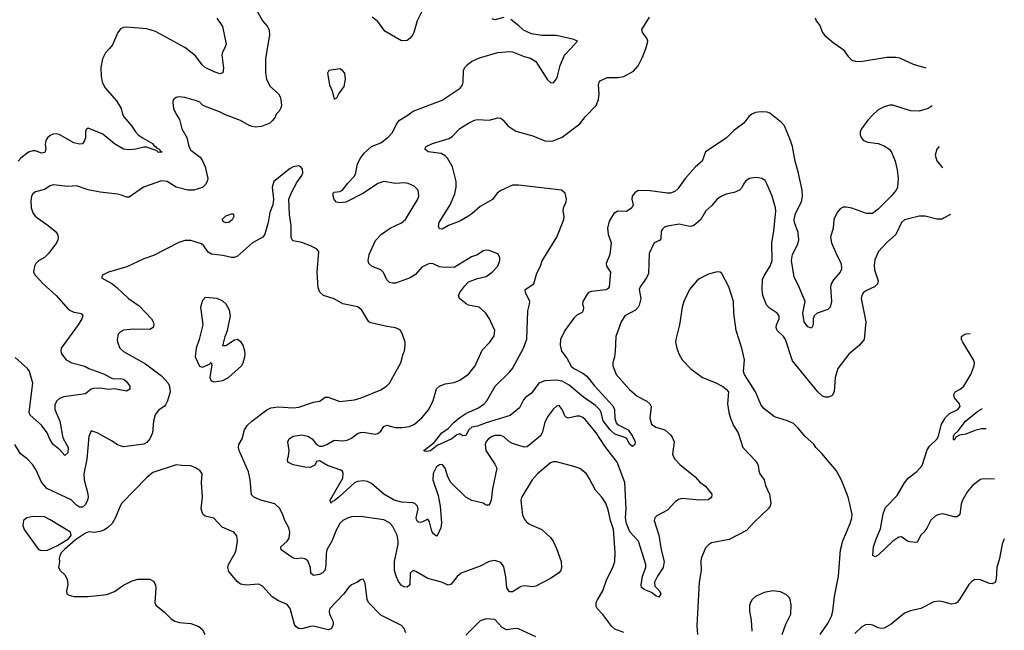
# Model space of a CAD drawing. Header units: inches. Extents: x 2143765 to 2212928, y 878963 to 1017374.
# Tile 196 of 256: x 2203681 to 2210412, y 946020 to 950197. Entities that reach past the tile are written whole.
import ezdxf

# ---------------------------------------------------------------- set-up
doc = ezdxf.new("R2010")
doc.units = ezdxf.units.IN
doc.header["$MEASUREMENT"] = 0
for name, color, linetype in [('C2904', 7, 'Continuous'), ('C2905', 7, 'Continuous'), ('C2914', 7, 'Continuous')]:
    doc.layers.add(name, color=color, linetype=linetype)

msp = doc.modelspace()

# ---------------------------------------------------------------- linework, layer by layer
at = {"layer": 'C2904', "color": 5}
for points, elevation in [([(2205372.3, 950000), (2205360.3, 949930), (2205361.6, 949830), (2205368.4, 949790), (2205390, 949743), (2205450.3, 949690), (2205462.3, 949670), (2205466.5, 949650), (2205470.3, 949610), (2205466.9, 949593.1), (2205454, 949570), (2205434.8, 949550), (2205427.7, 949530), (2205410, 949506.6), (2205390, 949489.6), (2205334.3, 949465.7), (2205290, 949461.1), (2205270, 949465.7), (2205250, 949472.1), (2205190, 949506), (2205087, 949547), (2205047.5, 949567.5), (2204944.6, 949604.6), (2204931.3, 949611.3), (2204912.2, 949632.2), (2204890, 949642.4), (2204810, 949664.5), (2204770, 949669.3), (2204750, 949665.2), (2204730.7, 949649.3), (2204727.3, 949630), (2204733.4, 949590), (2204750, 949551), (2204774.2, 949514.2), (2204788.5, 949450), (2204824.2, 949390), (2204836.5, 949330), (2204850, 949304.9), (2204915.5, 949255.5), (2204931.7, 949231.7), (2204949.4, 949189.4), (2204966.6, 949110), (2204962.5, 949090), (2204951.3, 949070), (2204930.7, 949049.3), (2204870.5, 949030.5), (2204831.5, 949031.5), (2204751.1, 949051.1), (2204690, 949089.1), (2204650, 949093.3), (2204528.2, 949051.8), (2204430, 948982.7), (2204410, 948983.7), (2204377.2, 948997.2), (2204350, 949002.4), (2204230, 949015.8), (2204150, 949033.1), (2204070, 949059.7), (2204010, 949054.7), (2203910, 949066), (2203890, 949060.5), (2203850, 949034.3), (2203790, 949019.8), (2203770, 949004.7), (2203762, 948990), (2203757.6, 948957.6), (2203760.2, 948910), (2203772.3, 948870), (2203787.9, 948850), (2203876.5, 948790), (2203924.2, 948750), (2203939.6, 948730), (2203944.7, 948710), (2203942.4, 948690), (2203932.4, 948670), (2203879.7, 948600.3), (2203850, 948571), (2203810, 948547.3), (2203790.5, 948530), (2203782.4, 948510), (2203776.3, 948470), (2203787.3, 948450), (2203841.6, 948390), (2203930.2, 948310), (2204014.7, 948214.7), (2204050, 948196.9), (2204091.3, 948190), (2204103.8, 948183.8), (2204113, 948170), (2204106.7, 948150), (2204081.5, 948110), (2203965.2, 947950), (2203962.3, 947930), (2203966.5, 947910), (2203998.9, 947870), (2204037.6, 947850), (2204125.6, 947825.6), (2204152.7, 947810), (2204253.5, 947773.5), (2204310, 947744.8), (2204330, 947739.4), (2204370, 947741.9), (2204390, 947737.7), (2204410, 947720.7), (2204433.6, 947690), (2204433.4, 947670), (2204410, 947656.1), (2204330, 947671.6), (2204290, 947666.2), (2204230, 947677.2), (2204185.1, 947674.9), (2204170, 947669.7), (2204130, 947637.2), (2203983.2, 947616.8), (2203953.9, 947606.1), (2203932.5, 947587.5), (2203921, 947559), (2203921, 947530), (2203956.4, 947450), (2203975.5, 947335.5), (2204011.3, 947270), (2204010, 947233.2), (2203990, 947216.3), (2203954.5, 947254.5), (2203909.9, 947289.9), (2203886.4, 947326.4), (2203869.8, 947370), (2203830, 947423.1), (2203752.4, 947492.4), (2203746.8, 947510), (2203747, 947530), (2203770.4, 947710), (2203747.6, 947790), (2203734.2, 947810), (2203650, 947885.8)], 440), ([(2204293.9, 950000), (2204267.2, 949970), (2204247.1, 949930), (2204235.2, 949870), (2204237.3, 949810), (2204245.5, 949770), (2204266, 949730), (2204341.6, 949641.6), (2204374, 949590), (2204383.1, 949550), (2204394.9, 949530), (2204444.9, 949470), (2204471.8, 949430), (2204490.2, 949410.2), (2204525.2, 949385.2), (2204588.2, 949350), (2204597.2, 949337.2), (2204610.3, 949330), (2204618.3, 949318.3), (2204637.1, 949310), (2204640.3, 949300.3), (2204654, 949290), (2204630, 949288.9), (2204619.5, 949299.5), (2204550, 949323.9), (2204530, 949325.1), (2204476, 949310), (2204430, 949305.7), (2204390, 949311.4), (2204328.6, 949348.6), (2204250, 949413), (2204150, 949453.6), (2204135.2, 949444.8), (2204130.4, 949429.6), (2204130, 949388.7), (2204124.9, 949370), (2204110, 949347.3), (2204090, 949344.2), (2204050, 949354.3), (2203950, 949411.5), (2203930, 949416.9), (2203910, 949414.7), (2203890, 949403.6), (2203871.5, 949388.5), (2203859.5, 949370), (2203856, 949344), (2203860.2, 949310), (2203851.8, 949288.2), (2203830, 949284.8), (2203790, 949299.9), (2203770, 949299.5), (2203740.3, 949290), (2203689.4, 949250.6), (2203670.3, 949230)], 420), ([(2205081.1, 950000), (2205066.4, 949973.6), (2205063.8, 949956.2), (2205075.3, 949864.7), (2205070, 949832.7), (2205050, 949825.7), (2205010, 949839.3), (2204950, 949868.7), (2204928.2, 949888.2), (2204882.7, 949950), (2204818.2, 950000)], 420), ([(2210000, 948840.4), (2209986.7, 948833.3), (2209950, 948832.8), (2209870, 948852.1), (2209830, 948853.5), (2209730, 948827.8), (2209708.7, 948810), (2209670, 948727.8), (2209606.7, 948670), (2209552.7, 948610), (2209526.3, 948553.7), (2209522.5, 948517.5), (2209524.8, 948484.8), (2209550.3, 948410), (2209544.4, 948390), (2209524.9, 948370), (2209470, 948344), (2209450.4, 948330), (2209437.4, 948310), (2209432.7, 948290), (2209465.8, 948130), (2209453.1, 948010), (2209423.1, 947970), (2209350, 947909.7), (2209274, 947810), (2209255, 947750), (2209248.8, 947651.2), (2209234.3, 947625.7), (2209210, 947614.5), (2209190, 947614), (2209170, 947621.6), (2209138, 947650), (2208963.6, 947863.6), (2208915.8, 948010), (2208902.3, 948030), (2208859.1, 948070), (2208852.1, 948090), (2208855.6, 948110), (2208873.3, 948150), (2208872, 948170), (2208859.7, 948190), (2208805.6, 948225.6), (2208785.6, 948245.6), (2208760.6, 948310), (2208755.7, 948350), (2208759.4, 948420.6), (2208771.6, 948448.4), (2208812.3, 948510), (2208824.8, 948550), (2208822.9, 948670), (2208837.4, 948750), (2208849.8, 948890), (2208848.5, 948910), (2208826, 948990), (2208792, 949070), (2208776.3, 949096.3), (2208755.3, 949110), (2208730, 949115.6), (2208710, 949117.6), (2208670.3, 949109.7), (2208646.1, 949093.9), (2208630, 949072.7), (2208620.3, 949050), (2208602.4, 949030), (2208566.4, 949013.6), (2208510, 949002.8), (2208478.4, 948990), (2208450, 948968.2), (2208413.5, 948926.5), (2208372.2, 948890), (2208337.4, 948830), (2208290, 948788.7), (2208270, 948783.1), (2208250, 948784.1), (2208190, 948796.9), (2208110, 948784.4), (2208090, 948776.9), (2208075.4, 948764.6), (2208067, 948750), (2208063.1, 948696.9), (2208054, 948686), (2208019.1, 948670), (2207983.6, 948596.4), (2207978.6, 948461.4), (2207967, 948430), (2207921.7, 948370), (2207916.9, 948350), (2207927.2, 948290), (2207916.4, 948243.6), (2207910.1, 948229.9), (2207890, 948209.7), (2207818.4, 948170), (2207792.2, 948130), (2207756.4, 948030), (2207752.3, 947927.7), (2207748.2, 947890), (2207736.3, 947850), (2207736.3, 947830), (2207757.6, 947770), (2207850, 947667.2), (2207901.1, 947621.1), (2207967.8, 947587.8), (2207988.8, 947570), (2207996.9, 947550), (2207987.7, 947470), (2208000.4, 947430), (2208029.2, 947409.2), (2208091.4, 947391.4), (2208130, 947357.6), (2208141.5, 947341.5), (2208154.2, 947310), (2208144.8, 947224.8), (2208147.4, 947210), (2208159.5, 947190), (2208194.3, 947154.3), (2208299.1, 947070), (2208330, 947034), (2208370, 947005.5), (2208413.1, 946950), (2208411.2, 946928.8), (2208387.9, 946912.1), (2208330, 946910.6), (2208210, 946921), (2208184.9, 946915.1), (2208160.9, 946899.1), (2208110, 946842), (2208037.3, 946802.7), (2208022, 946790), (2208017.6, 946770), (2208050.2, 946670), (2208065.8, 946570), (2208087.2, 946490), (2208079.1, 946450), (2208040.1, 946390), (2208021, 946350), (2208022.7, 946322.7), (2208054.9, 946290), (2208063.8, 946270), (2208050, 946247.3), (2208030, 946255.6), (2207999.5, 946279.5), (2207950, 946298), (2207932.5, 946312.5), (2207929.8, 946330), (2207937.7, 946390), (2207961.6, 946450), (2207961.6, 946470), (2207910.5, 946630), (2207852.8, 946692.8), (2207828.4, 946750), (2207822.5, 946790), (2207825.9, 946850), (2207817.1, 947030), (2207765, 947170), (2207680.1, 947280.1), (2207622.5, 947370), (2207550, 947459.3), (2207530, 947475.8), (2207510, 947484.5), (2207490, 947484.2), (2207431.3, 947471.3), (2207417.5, 947477.5), (2207407.7, 947487.7), (2207390, 947529.2), (2207370, 947558), (2207350, 947552.3), (2207330, 947534), (2207290, 947479.7), (2207270, 947442), (2207253.1, 947370), (2207241, 947350), (2207150, 947274.3), (2207130, 947272), (2207050, 947298.7), (2207029.4, 947309.4), (2206990, 947342.3), (2206970, 947351.8), (2206930, 947352.9), (2206910, 947346.1), (2206885.6, 947330), (2206869.6, 947310.4), (2206862.7, 947290), (2206867.1, 947250), (2206930, 947155.3), (2206942, 947130), (2206912.3, 946987.7), (2206903.6, 946910), (2206890, 946876), (2206870, 946876.9), (2206848.6, 946888.6), (2206771.8, 946908.2), (2206730, 946929.8), (2206627.3, 947030), (2206607.3, 947070), (2206588.6, 947128.6), (2206574, 947150), (2206570, 947153.3), (2206550, 947151.2), (2206530, 947138.7), (2206508.7, 947091.3), (2206506.2, 947050), (2206542.3, 946942.3), (2206556.1, 946870), (2206565, 946755), (2206559, 946721), (2206534.9, 946665.1), (2206530, 946663.7), (2206510, 946678.7), (2206498.3, 946698.3), (2206482.6, 946762.6), (2206470, 946779.8), (2206430, 946760.6), (2206410, 946757.3), (2206395.5, 946770), (2206392.1, 946790), (2206404.7, 946850), (2206399.6, 946870), (2206385.1, 946885.1), (2206370, 946891.5), (2206290, 946895.3), (2206240.9, 946910), (2206170, 946951.3), (2206085.1, 947025.1), (2206057.9, 947037.9), (2206030, 947043.2), (2205990, 947038.6), (2205970, 947028.4), (2205863.5, 946930), (2205830, 946904.5), (2205818.3, 946901.7), (2205808.7, 946890), (2205802.3, 946910), (2205890, 947060.4), (2205893.4, 947093.4), (2205887.9, 947107.9), (2205875.8, 947115.8), (2205786.1, 947146.1), (2205730, 947179.8), (2205710, 947173.6), (2205697.7, 947150), (2205666.7, 947133.3), (2205630, 947135.3), (2205550, 947152.5), (2205514.8, 947170), (2205512.2, 947190), (2205519.2, 947210), (2205523, 947250), (2205514.6, 947310), (2205522, 947330), (2205550, 947348.6), (2205610, 947355.8), (2205650, 947347.9), (2205680.6, 947330), (2205710.1, 947290.1), (2205730, 947280.2), (2205750, 947279.3), (2205780.7, 947290), (2205830, 947320.2), (2205890, 947315.2), (2205919.1, 947320.9), (2205950, 947335.2), (2205990, 947365.5), (2206010, 947373.2), (2206030, 947374.7), (2206110, 947360.7), (2206130, 947365.2), (2206150, 947383.1), (2206170, 947414.4), (2206190, 947423), (2206247.8, 947407.8), (2206293.4, 947406.6), (2206346, 947414), (2206379.7, 947430), (2206430, 947473.4), (2206477.8, 947530), (2206508.4, 947591.6), (2206530, 947672), (2206550, 947688.9), (2206590, 947705.3), (2206650, 947715.8), (2206690, 947730.3), (2206749, 947771), (2206795.8, 947830), (2206843.3, 947936.7), (2206896, 947990), (2206925.4, 948034.6), (2206929.6, 948070), (2206892.4, 948150), (2206868.3, 948190), (2206822, 948230), (2206750, 948243), (2206732.2, 948252.2), (2206686.6, 948290), (2206680.9, 948310), (2206689.4, 948330), (2206723.1, 948376.9), (2206750, 948403), (2206810, 948426.4), (2206870, 948440.5), (2206910, 948470.7), (2206949, 948510), (2206964, 948550), (2206964, 948570), (2206950, 948595.3), (2206890, 948618), (2206870, 948619.5), (2206850, 948614.5), (2206810, 948589.3), (2206770, 948575.1), (2206650, 948502), (2206570, 948503.7), (2206550, 948507), (2206506.8, 948526.8), (2206490, 948529.4), (2206470, 948524.5), (2206430, 948502.9), (2206386.5, 948453.5), (2206350, 948431.2), (2206250, 948395.1), (2206230, 948393.6), (2206210, 948399.6), (2206190, 948418), (2206167, 948467), (2206150, 948486.6), (2206090, 948509.5), (2206068.2, 948528.2), (2206062.6, 948550), (2206070.9, 948590), (2206113.5, 948686.5), (2206153.6, 948730), (2206214.5, 948770), (2206290, 948806.5), (2206318.5, 948830), (2206402.9, 948970), (2206409.4, 948990), (2206405.2, 949030), (2206378.3, 949058.3), (2206335.8, 949075.8), (2206310, 949079.7), (2206250, 949076.8), (2206170, 949090.9), (2206130, 949076.8), (2206031.8, 949010), (2205910, 948949), (2205870, 948943.5), (2205847.8, 948947.8), (2205830, 948966), (2205823.7, 948990), (2205825, 949010), (2205830, 949016.5), (2205870, 949021.1), (2205890, 949032.6), (2205922.9, 949077.1), (2205970, 949125.3), (2205979.8, 949150), (2205991.3, 949210), (2206010, 949250.5), (2206035.4, 949284.6), (2206087, 949330), (2206150, 949354.6), (2206198.7, 949390), (2206230, 949426), (2206257.8, 949482.2), (2206277.6, 949510), (2206330, 949540.3), (2206370, 949571.7), (2206570, 949647), (2206692, 949728), (2206707.3, 949750), (2206713, 949770), (2206715.1, 949850), (2206724.7, 949870), (2206742, 949890), (2206769.7, 949910), (2206824.7, 949935.3), (2206950, 949973.4), (2207030, 949978.7), (2207050, 949975.8), (2207130, 949944.4), (2207172.7, 949932.7), (2207210, 949910.8), (2207290, 949786), (2207310, 949766), (2207330, 949764.7), (2207350, 949792), (2207357.2, 949810), (2207376, 949884), (2207405.1, 949954.9), (2207447.9, 950000)], 440), ([(2209919.7, 949607.3), (2209890.8, 949590), (2209829, 949571), (2209770, 949573.3), (2209650, 949612.8), (2209630, 949612.8), (2209590, 949601.4), (2209550, 949580.4), (2209510, 949543.1), (2209478.5, 949510), (2209435.8, 949450), (2209426.7, 949430), (2209426.4, 949410), (2209433.4, 949390), (2209450.3, 949370.3), (2209479.2, 949359.2), (2209550, 949349.2), (2209590, 949334.4), (2209624.2, 949310), (2209640.2, 949290), (2209665.8, 949230), (2209679.5, 949170), (2209686, 949110), (2209681.3, 949050), (2209672, 949030), (2209638, 948990), (2209550, 948900.4), (2209510, 948871.1), (2209470, 948871.1), (2209370, 948906.9), (2209330, 948915.1), (2209310, 948913.3), (2209290, 948902.9), (2209270, 948877), (2209246.5, 948830), (2209241.7, 948770), (2209222.8, 948710), (2209230.2, 948670), (2209266.6, 948586.6), (2209297, 948530), (2209298.4, 948490), (2209290, 948469.3), (2209243.8, 948416.2), (2209228.7, 948390), (2209224.9, 948370), (2209230.3, 948270), (2209222, 948230), (2209205.1, 948214.9), (2209132.2, 948190), (2209112.3, 948170), (2209105.4, 948150), (2209106, 948110), (2209093.6, 948086.4), (2209070, 948094.8), (2209044.8, 948130), (2209034.6, 948190), (2209049.7, 948270), (2209003.9, 948383.9), (2208975.1, 948435.1), (2208957.2, 948550), (2208963.8, 948590), (2208999.6, 948660.4), (2209007, 948690), (2209002.1, 948742.1), (2208978.8, 948810), (2208976.3, 948830), (2208984.5, 948870), (2209024.5, 948950), (2209032.3, 948990), (2209030.5, 949030), (2209003.5, 949156.5), (2208982.3, 949230), (2208963, 949330), (2208951.2, 949370), (2208910, 949469.7), (2208890, 949494), (2208810, 949556.4), (2208790, 949563.1), (2208750, 949567.1), (2208710, 949561.1), (2208686, 949550), (2208666, 949534), (2208632.1, 949487.9), (2208562.4, 949437.6), (2208510, 949386.9), (2208370, 949292), (2208346, 949230), (2208302, 949190), (2208230, 949111.1), (2208180, 949040), (2208159.1, 949020.9), (2208130, 949010.9), (2208110, 949010.8), (2207990, 949026.3), (2207910, 949027.6), (2207887, 949013), (2207868.1, 948990), (2207866.5, 948970), (2207874.6, 948930), (2207865.7, 948910), (2207830, 948884), (2207770, 948887.3), (2207742.3, 948870), (2207710, 948818.4), (2207698.5, 948770), (2207704.3, 948730), (2207724.2, 948670), (2207715.6, 948590), (2207690.4, 948530), (2207693.4, 948510), (2207718.9, 948470), (2207710, 948369.3), (2207703.2, 948356.8), (2207691.1, 948348.9), (2207590, 948338.5), (2207570.6, 948330), (2207561, 948319), (2207531.6, 948270), (2207528.4, 948250), (2207534.9, 948230), (2207533.2, 948206.8), (2207525.4, 948194.6), (2207490, 948175), (2207470, 948155.6), (2207407.3, 948070), (2207377.6, 948010), (2207374.7, 947970), (2207385.4, 947930), (2207421.9, 947881.9), (2207450, 947827.2), (2207469.1, 947810), (2207530, 947779.4), (2207557.8, 947757.8), (2207610, 947692.8), (2207735.4, 947555.4), (2207747.4, 947530), (2207750.2, 947470), (2207759.6, 947439.6), (2207768.2, 947428.2), (2207841.1, 947390), (2207870, 947348.2), (2207887.6, 947310), (2207885.5, 947290), (2207870, 947276.2), (2207850, 947293.3), (2207830.7, 947330.7), (2207818.8, 947338.8), (2207750, 947361.5), (2207717, 947390), (2207670, 947453.3), (2207656.4, 947510), (2207647.4, 947527.4), (2207618.3, 947558.3), (2207534.8, 947614.8), (2207437.6, 947697.6), (2207390, 947723.1), (2207350, 947731.9), (2207270, 947726.5), (2207230.1, 947710), (2207178.8, 947641.2), (2207137, 947610), (2207124.8, 947595.2), (2207098.2, 947541.8), (2207034.8, 947490), (2206870, 947440.1), (2206810, 947416.2), (2206770.8, 947409.2), (2206751.2, 947390), (2206730, 947353.3), (2206710, 947351.1), (2206690, 947364.4), (2206670, 947357.6), (2206634.3, 947330), (2206536, 947284), (2206490, 947247.8), (2206462.7, 947242.7), (2206445.3, 947245.3), (2206442.9, 947250), (2206514.5, 947305.5), (2206567.3, 947370), (2206610, 947399.2), (2206650, 947442.7), (2206690, 947476.5), (2206730, 947502.6), (2206817.8, 947542.2), (2206856.4, 947570), (2206874.2, 947590), (2206931.5, 947690), (2207030, 947784.7), (2207050.4, 947809.6), (2207125.5, 947950), (2207148.7, 948011.3), (2207154, 948206), (2207167.1, 948250), (2207167.4, 948270), (2207138, 948330), (2207137.4, 948350), (2207196.5, 948390), (2207216.7, 948463.3), (2207241.5, 948510), (2207252.9, 948547.1), (2207353, 948710), (2207401.8, 948830), (2207403.7, 948850), (2207395.9, 948890), (2207398.5, 948910), (2207417.1, 948950), (2207419.8, 948970), (2207410.9, 949010), (2207386, 949030), (2207090, 949064.9), (2207050, 949064.7), (2206970, 949028.9), (2206946.2, 949010), (2206913.7, 948966.3), (2206830, 948919.8), (2206771.8, 948868.2), (2206744.4, 948850), (2206690, 948818.7), (2206612.2, 948787.8), (2206570, 948764.5), (2206550, 948765.2), (2206544.8, 948784.8), (2206549.7, 948810), (2206622.8, 948930), (2206654.6, 949005.4), (2206665.6, 949050), (2206664.8, 949090), (2206638.6, 949190), (2206605.8, 949250), (2206590, 949265.8), (2206562.5, 949282.5), (2206472.7, 949292.7), (2206451.5, 949310), (2206460.5, 949330), (2206503.7, 949350), (2206616.8, 949383.2), (2206639.6, 949400.4), (2206690, 949452.9), (2206749.6, 949490), (2206790, 949508.9), (2206810, 949513.8), (2206890, 949510.2), (2206950, 949524.4), (2206970, 949522), (2206986.8, 949510), (2207019.1, 949470), (2207073.8, 949433.8), (2207190, 949401.8), (2207270, 949367.7), (2207310, 949364.9), (2207328.7, 949368.7), (2207390, 949393.1), (2207510, 949483.7), (2207550, 949534.4), (2207621.6, 949610), (2207637.7, 949650), (2207643.1, 949690), (2207637.7, 949750), (2207642.4, 949770), (2207650, 949778.4), (2207698, 949802), (2207770, 949801.5), (2207812, 949808), (2207876.2, 949843.8), (2207910, 949882), (2207939.5, 949940.5), (2207960.6, 950000)], 420), ([(2209300.7, 950000), (2209310, 949993.4), (2209343.8, 949943.8), (2209370, 949920.5), (2209392, 949912), (2209430, 949910.3), (2209610, 949939.3), (2209670, 949940.8), (2209695.6, 949935.6), (2209790, 949893.4), (2209876.3, 949867.8)], 420), ([(2209966, 949328.4), (2209950.6, 949310), (2209939.1, 949270), (2209950.5, 949230.5), (2209990, 949182.8), (2209990.4, 949182.5)], 440), ([(2207810, 946004), (2207750, 946027.4), (2207730, 946045.7), (2207668.2, 946128.2), (2207628.8, 946168.8), (2207622.8, 946182.8), (2207622.5, 946210), (2207630, 946228.2), (2207666.8, 946290), (2207695.8, 946370), (2207736.9, 946450), (2207749.7, 946490), (2207752.7, 946552.7), (2207739.3, 946710), (2207719.8, 946770), (2207704.4, 946844.4), (2207687.3, 946890), (2207659.5, 946930), (2207617.5, 946977.5), (2207577, 947057), (2207553.4, 947093.4), (2207510, 947127.3), (2207470, 947140.7), (2207350, 947172.3), (2207330, 947172.7), (2207310, 947164.5), (2207221.6, 947090), (2207183.8, 947050), (2207111.7, 946928.3), (2207107.2, 946910), (2207113.8, 946846.2), (2207118.9, 946810), (2207130, 946782), (2207143.2, 946763.2), (2207165.2, 946745.2), (2207250.2, 946710.2), (2207310, 946653.7), (2207327.4, 946630), (2207350, 946580.5), (2207382.3, 946490), (2207385.3, 946450), (2207379.5, 946430), (2207366.6, 946413.4), (2207310, 946373.6), (2207210, 946320.9), (2207190, 946316.4), (2207130, 946324.4), (2207110, 946319.3), (2207050, 946283.5), (2207030, 946284), (2207011.1, 946310), (2207004.6, 946384.6), (2206990, 946454), (2206970, 946482.7), (2206930, 946498), (2206890, 946489.6), (2206830, 946459.6), (2206699.1, 946410), (2206672.7, 946387.3), (2206630, 946334.7), (2206610, 946328.2), (2206565.2, 946350), (2206470, 946374.2), (2206390, 946423), (2206370, 946429.5), (2206350.4, 946409.6), (2206348.3, 946331.7), (2206330, 946315.1), (2206310, 946316.2), (2206290, 946327.3), (2206270, 946354), (2206253.8, 946390), (2206243.4, 946430), (2206242.7, 946490), (2206268.2, 946608.2), (2206269.1, 946630), (2206261.4, 946670), (2206232.8, 946730), (2206210, 946755.6), (2206170, 946776.5), (2206010, 946797.7), (2205950, 946795.4), (2205926, 946790), (2205890, 946771.3), (2205870, 946751.3), (2205846.4, 946710), (2205815.5, 946630), (2205780.6, 946570), (2205775, 946545), (2205774.6, 946465.4), (2205766.5, 946430), (2205750, 946412.4), (2205730, 946402.2), (2205690, 946395.4), (2205671.5, 946410), (2205668.5, 946450), (2205650, 946494.7), (2205630, 946509.7), (2205610, 946512.1), (2205570, 946507.8), (2205550, 946513), (2205467.6, 946570), (2205465.6, 946590), (2205510, 946628.4), (2205522.6, 946650), (2205528.3, 946690), (2205520.4, 946720.4), (2205493.3, 946770), (2205476.8, 946816.8), (2205456.4, 946856.4), (2205425.3, 946885.3), (2205329.2, 946910), (2205281.2, 946930), (2205266.6, 946946.6), (2205256.9, 947050), (2205244, 947104), (2205181.7, 947250), (2205177.4, 947270), (2205179.7, 947290), (2205201.1, 947330), (2205218.5, 947390), (2205238.1, 947421.9), (2205268.2, 947450), (2205370, 947528.8), (2205398.4, 947541.6), (2205450.9, 947549.1), (2205550, 947541.1), (2205590, 947545.2), (2205690, 947580.4), (2205732.5, 947587.5), (2205770, 947614), (2205790, 947614), (2205870, 947584.7), (2205970, 947597.1), (2206015.3, 947610), (2206150, 947663.8), (2206189.4, 947690), (2206209.7, 947710.3), (2206287.3, 947850), (2206302.7, 947910), (2206312.3, 947930), (2206317, 947970), (2206315.1, 947990), (2206296, 948050), (2206284, 948070), (2206270, 948079.3), (2206249.5, 948089.5), (2206190, 948097.6), (2206082.2, 948122.2), (2206068.3, 948130), (2206020.5, 948210), (2205992.7, 948232.7), (2205890, 948252.9), (2205830, 948287.7), (2205758, 948310), (2205732.2, 948332.2), (2205722.5, 948362.5), (2205715.6, 948470), (2205726.6, 948610), (2205709.3, 948630), (2205669.2, 948650), (2205610, 948671.5), (2205550, 948683.7), (2205542.7, 948690), (2205536.2, 948710), (2205536.4, 948790), (2205524.4, 948864.4), (2205519.8, 948970), (2205540.5, 949019.5), (2205575.9, 949084.1), (2205609.4, 949130), (2205617, 949150), (2205614.8, 949174.8), (2205602, 949190), (2205590, 949196), (2205550, 949189.4), (2205530, 949178), (2205419.1, 949090), (2205407.7, 949050), (2205416.3, 948970), (2205410.7, 948930), (2205390, 948878), (2205378.7, 948810), (2205356.4, 948730), (2205343, 948710), (2205273, 948670), (2205170, 948578.7), (2205150, 948571.1), (2205130, 948570.9), (2205070, 948584), (2204992.2, 948592.2), (2204970, 948606), (2204938.8, 948650), (2204922.7, 948662.7), (2204850, 948685.7), (2204810, 948686.1), (2204770, 948673.2), (2204596.1, 948583.9), (2204530, 948560.4), (2204414.1, 948505.9), (2204288.5, 948470), (2204246, 948450), (2204241, 948430), (2204310, 948393), (2204345.8, 948365.8), (2204424.4, 948290), (2204498.3, 948238.3), (2204581.3, 948150), (2204593.7, 948130), (2204597.6, 948110), (2204592.4, 948090), (2204570, 948076.9), (2204459.5, 948080.5), (2204390, 948072.3), (2204370, 948062.4), (2204354.4, 948045.6), (2204347, 948010), (2204348.7, 947990), (2204365.7, 947950), (2204390, 947928), (2204541.8, 947841.8), (2204650, 947760.7), (2204695, 947710), (2204704.6, 947690), (2204709.3, 947650.7), (2204691.2, 947590), (2204678.1, 947561.9), (2204668.5, 947550), (2204630, 947525.4), (2204607.1, 947492.9), (2204594.9, 947450), (2204588.7, 947370), (2204570, 947329.4), (2204550, 947305.1), (2204530, 947294), (2204390, 947274.3), (2204350, 947288.7), (2204313.9, 947313.9), (2204210, 947371.3), (2204170, 947385.2), (2204153.4, 947346.6), (2204140.2, 947190), (2204119.7, 947090), (2204122.3, 947050), (2204147.5, 946952.5), (2204149, 946931), (2204144.9, 946910), (2204130, 946879.6), (2204110, 946863), (2204090, 946863), (2204070, 946875.1), (2204032.3, 946912.3), (2203866.3, 946990), (2203830, 947033.6), (2203794.6, 947114.6), (2203770, 947152.8), (2203732.8, 947192.8), (2203686.1, 947226.1), (2203647.7, 947290)], 460), ([(2209154.3, 945990), (2209208.4, 946071.6), (2209230, 946117.1), (2209239.8, 946150), (2209251.7, 946250), (2209279.2, 946390), (2209291.4, 946570), (2209308.1, 946631.9), (2209359.1, 946750), (2209369.6, 946789.6), (2209371.3, 946811.3), (2209354.8, 946894.8), (2209345.2, 946930), (2209301.5, 947041.5), (2209265.2, 947110), (2209164.7, 947230), (2209124.2, 947270), (2209110, 947292), (2209050, 947344.5), (2209002.6, 947402.6), (2208970, 947433.6), (2208930, 947453), (2208840.8, 947480.8), (2208770, 947534.5), (2208750, 947559.3), (2208711.6, 947650), (2208636.2, 947770), (2208629.7, 947789.7), (2208635.6, 947870), (2208618, 947950), (2208578.9, 948070), (2208562, 948190), (2208560.5, 948270), (2208529.7, 948369.7), (2208480.9, 948460.9), (2208469.4, 948469.4), (2208450, 948472), (2208390, 948456.2), (2208330, 948425.6), (2208309.1, 948410.9), (2208259.5, 948350), (2208221.5, 948270), (2208209, 948230), (2208191.5, 948108.5), (2208166.4, 948010), (2208164.9, 947990), (2208172.4, 947950), (2208186, 947910), (2208210.3, 947870.3), (2208270, 947807.3), (2208348.5, 947748.5), (2208435.8, 947715.8), (2208488.1, 947688.1), (2208511, 947670), (2208526.8, 947650), (2208520.5, 947570), (2208528.5, 947510), (2208539.3, 947470), (2208561.4, 947421.4), (2208592.7, 947370), (2208623.8, 947270), (2208714.6, 947174.6), (2208730.5, 947150), (2208734.4, 947110), (2208741.3, 947090), (2208770.2, 947050.2), (2208778.7, 947010), (2208806.4, 946950), (2208815.8, 946890), (2208812.2, 946870), (2208797.6, 946850), (2208700.9, 946759.1), (2208650, 946702), (2208530, 946640.9), (2208410, 946617.2), (2208390, 946605.2), (2208370, 946584), (2208340.4, 946510), (2208338.4, 946490), (2208339.3, 946430), (2208325.3, 946350), (2208310.4, 946049.6), (2208314, 945990)], 460), ([(2210000, 946813.6), (2209990, 946816.2), (2209958, 946810), (2209939.1, 946800.9), (2209910, 946774), (2209881.7, 946718.3), (2209862, 946690), (2209840.7, 946670), (2209816.7, 946623.3), (2209810, 946619.3), (2209765.1, 946625.1), (2209749.6, 946629.6), (2209710, 946659.3), (2209690, 946657), (2209650, 946629.6), (2209550, 946533), (2209530, 946522), (2209512.5, 946532.5), (2209518.5, 946590), (2209538.3, 946650), (2209566.1, 946713.9), (2209584.5, 946815.5), (2209600.7, 946859.3), (2209678.7, 946941.3), (2209730, 947028.9), (2209756.2, 947063.8), (2209814.9, 947105.1), (2209850, 947146), (2209885.4, 947254.6), (2209900.9, 947279.1), (2209952.1, 947330), (2209961.6, 947350), (2209982.1, 947430), (2210000, 947459.4)], 440), ([(2206321.4, 946001.4), (2206310, 946031.8), (2206290, 946051.5), (2206150, 946124.4), (2206065.4, 946210), (2206055.8, 946230), (2206043.2, 946343.2), (2206030, 946368.7), (2206010, 946364), (2205990.5, 946349.5), (2205950, 946331.8), (2205930, 946315.1), (2205894.1, 946265.9), (2205802, 946170), (2205797.1, 946150), (2205798.4, 946130), (2205819.5, 946090), (2205823.1, 946070), (2205821.1, 946050), (2205810, 946029.6), (2205790, 946023), (2205690, 946047.3), (2205670, 946046), (2205610, 946029.8), (2205590, 946031), (2205570, 946043.5), (2205559.6, 946059.6), (2205530.8, 946170), (2205510, 946196.9), (2205450, 946221.1), (2205407.6, 946247.6), (2205341.6, 946321.6), (2205315.9, 946335.9), (2205230, 946328.3), (2205190, 946335.8), (2205170, 946351.5), (2205110, 946422), (2205103.9, 946450), (2205107.4, 946470), (2205153.3, 946550), (2205159.8, 946570), (2205169.6, 946630), (2205166.3, 946666.3), (2205144, 946690), (2205064.9, 946724.9), (2205007.1, 946787.1), (2204950, 946800.5), (2204933.7, 946813.7), (2204922, 946850), (2204929.6, 946930), (2204923.7, 947030), (2204928.7, 947090), (2204914, 947110), (2204888, 947130), (2204850, 947145.2), (2204790, 947146), (2204750, 947152.7), (2204590, 947099.2), (2204550, 947065.3), (2204379.1, 946890), (2204366.8, 946870), (2204333.8, 946786.2), (2204313.4, 946750), (2204280.2, 946719.8), (2204255.9, 946704.1), (2204230, 946694.7), (2204189.6, 946689.6), (2204152.7, 946692.7), (2204130, 946684.5), (2204062, 946638), (2203986.6, 946573.4), (2203965.3, 946550), (2203954.4, 946530), (2203950.6, 946510), (2203953, 946490), (2203945.5, 946450), (2203957.1, 946430), (2203990, 946399.3), (2204006, 946370), (2204010.3, 946330), (2204000.5, 946290), (2204002.8, 946270), (2204019.9, 946259.9), (2204051.9, 946251.9), (2204150, 946250.3), (2204275.6, 946264.4), (2204330, 946284.9), (2204390, 946328), (2204450, 946359.1), (2204490, 946370.4), (2204570.8, 946370), (2204595.2, 946355.2), (2204608.5, 946330), (2204612, 946308), (2204604, 946210), (2204610.7, 946190.7), (2204670, 946143.8), (2204717.5, 946097.5), (2204742, 946082), (2204773.7, 946073.7), (2204850, 946066.3), (2204906.6, 946046.6), (2204930, 946025.5), (2204947.4, 945990)], 480), ([(2208894.5, 945990), (2208918.2, 946061.8), (2208951.8, 946130), (2208954.8, 946194.8), (2208949.2, 946230), (2208942.7, 946242.7), (2208922, 946262), (2208882.7, 946282.7), (2208830, 946289.5), (2208770, 946278.4), (2208711, 946250), (2208688.9, 946231.1), (2208677.1, 946210), (2208670.4, 946190), (2208670.4, 946150.4), (2208682.4, 946090), (2208685.8, 946014.2)], 480), ([(2210000, 946212.1), (2209970, 946219.6), (2209930, 946214), (2209841, 946170), (2209770, 946153), (2209730, 946136.9), (2209639.1, 946060.9), (2209590, 946034), (2209570, 946032), (2209550, 946037), (2209514.3, 946054.3), (2209490, 946059.7), (2209463.1, 946056.9), (2209437.4, 946042.6), (2209390, 945998.4)], 460), ([(2207210, 945975.1), (2207090, 946029.7), (2207070, 946031.5), (2207010, 946022.4), (2206979.3, 946039.3), (2206930, 946093.6), (2206870, 946098.4), (2206830, 946085.1), (2206730, 945987.6)], 480)]:
    msp.add_lwpolyline(points, dxfattribs=dict(at, elevation=elevation))
for points, elevation in [([(2205870, 949861.2), (2205794, 949850), (2205786, 949830), (2205798.8, 949750), (2205818, 949710), (2205830, 949654), (2205850, 949662), (2205862, 949690), (2205899.5, 949740.5), (2205909.1, 949789.1), (2205904, 949830), (2205888.7, 949850)], 460), ([(2205090, 948808), (2205074.2, 948814.2), (2205064, 948830), (2205090, 948855.6), (2205134.8, 948870), (2205142.4, 948862.4), (2205143.9, 948850), (2205133.2, 948826.8), (2205110, 948809.8)], 440), ([(2204950, 948297.2), (2204930, 948275.3), (2204916.3, 948230), (2204932.7, 948110), (2204908.2, 948010), (2204886.4, 947950), (2204881.6, 947890), (2204910, 947826.8), (2204930, 947820.7), (2204979.5, 947840.5), (2204990.9, 947850.9), (2204995.5, 947835.5), (2204981.6, 947750), (2204990, 947727.3), (2205010, 947719.1), (2205070, 947728), (2205109.2, 947750), (2205197.2, 947830), (2205209.2, 947850), (2205219, 947890), (2205222, 947910), (2205219, 947930), (2205208.7, 947970), (2205195.3, 947990), (2205170, 948009), (2205150, 948005.2), (2205090, 947965.2), (2205070, 947966), (2205085.6, 948030), (2205102, 948070), (2205122, 948170), (2205114.5, 948210), (2205092.7, 948250), (2205070, 948272), (2205030, 948289.3)], 480), ([(2203770, 946799.3), (2203730, 946789), (2203706.8, 946770), (2203703.5, 946736.5), (2203711, 946710), (2203810, 946572.2), (2203830, 946564.7), (2203870, 946567.8), (2203940, 946600), (2204015.2, 946644.8), (2204032.3, 946670), (2204027.3, 946690), (2203890, 946776), (2203850, 946795.1)], 480)]:
    msp.add_lwpolyline(points, close=True, dxfattribs=dict(at, elevation=elevation))
at = {"layer": 'C2905', "color": 5}
for points, elevation in [([(2205307, 950250), (2205341.3, 950190), (2205372.8, 950152.8), (2205386.8, 950126.8), (2205387.6, 950090), (2205372.3, 950000)], 440), ([(2206438.7, 950270), (2206397.4, 950190), (2206375.3, 950110), (2206365.3, 950090), (2206350.2, 950069.8), (2206330, 950055.1), (2206290, 950052.8), (2206177.8, 950117.8), (2206130, 950183.6), (2206090, 950214.3)], 440), ([(2205028, 950208), (2205067.6, 950150), (2205091.5, 950030), (2205086.7, 950010), (2205081.1, 950000)], 420), ([(2206990, 950211.2), (2206930, 950195.1), (2206910, 950201.6)], 440), ([(2207447.9, 950000), (2207495.3, 950050), (2207470, 950061.2), (2207351.1, 950088.9), (2207250, 950089.5), (2207180.1, 950100.1), (2207124.5, 950124.5), (2207094.2, 950154.2), (2207037.6, 950197.6)], 440), ([(2207960.6, 950000), (2207971.3, 950030), (2207974.3, 950050), (2207968, 950070), (2207939.7, 950110), (2207934.7, 950130), (2207986.3, 950213.7)], 420), ([(2209118, 950210), (2209126, 950190), (2209150, 950156), (2209168.2, 950110), (2209183, 950090), (2209241.6, 950041.6), (2209300.7, 950000)], 420), ([(2204818.2, 950000), (2204810, 950006.3), (2204610, 950116), (2204550, 950134), (2204410, 950145.6), (2204390, 950143.9), (2204370, 950134), (2204351, 950109), (2204315.6, 950024.4), (2204293.9, 950000)], 420)]:
    msp.add_lwpolyline(points, dxfattribs=dict(at, elevation=elevation))
at = {"layer": 'C2914', "color": 5}
msp.add_line((2210043.4, 948863.7, 440), (2210000, 948840.4, 440), dxfattribs=at)
for points, elevation in [([(2210000, 947459.4), (2210010, 947475.8), (2210036.7, 947503.3), (2210093.5, 947530), (2210110.9, 947550), (2210105.7, 947570), (2210072, 947610), (2210067, 947633), (2210075.1, 947650), (2210111.3, 947670), (2210134.5, 947690), (2210182.3, 947770), (2210205.4, 947830), (2210208, 947850), (2210201.3, 947870), (2210128, 947990), (2210119.6, 948010), (2210119.5, 948030), (2210130, 948039.3), (2210150, 948046.7), (2210178.8, 948049.3)], 440), ([(2210287.1, 947398.3), (2210256.9, 947396.9), (2210210, 947386.6), (2210150, 947361.1), (2210106.2, 947353.8), (2210079.8, 947340.2), (2210070, 947321.2), (2210064.5, 947324.5), (2210064.4, 947344.4), (2210070, 947359.1), (2210096.8, 947383.2), (2210146.8, 947450), (2210230, 947519.5), (2210263.9, 947537.7)], 420), ([(2210344.5, 947052.7), (2210270, 947054.8), (2210250, 947050.8), (2210194, 947010), (2210159.5, 946970), (2210126.7, 946910), (2210116.9, 946883.1), (2210108.4, 946811.6), (2210090, 946795.1), (2210070, 946795.6), (2210000, 946813.6)], 440), ([(2210412.1, 946646.6), (2210397.1, 946610), (2210378.7, 946510), (2210360.8, 946450), (2210356.5, 946370), (2210350, 946346), (2210330, 946337), (2210310, 946340.7), (2210250, 946366), (2210210, 946367.3), (2210190, 946354.5), (2210170, 946332), (2210106.7, 946230), (2210090, 946209.6), (2210076.7, 946203.3), (2210050, 946199.7), (2210000, 946212.1)], 460)]:
    msp.add_lwpolyline(points, dxfattribs=dict(at, elevation=elevation))

doc.saveas('drawing.dxf')
